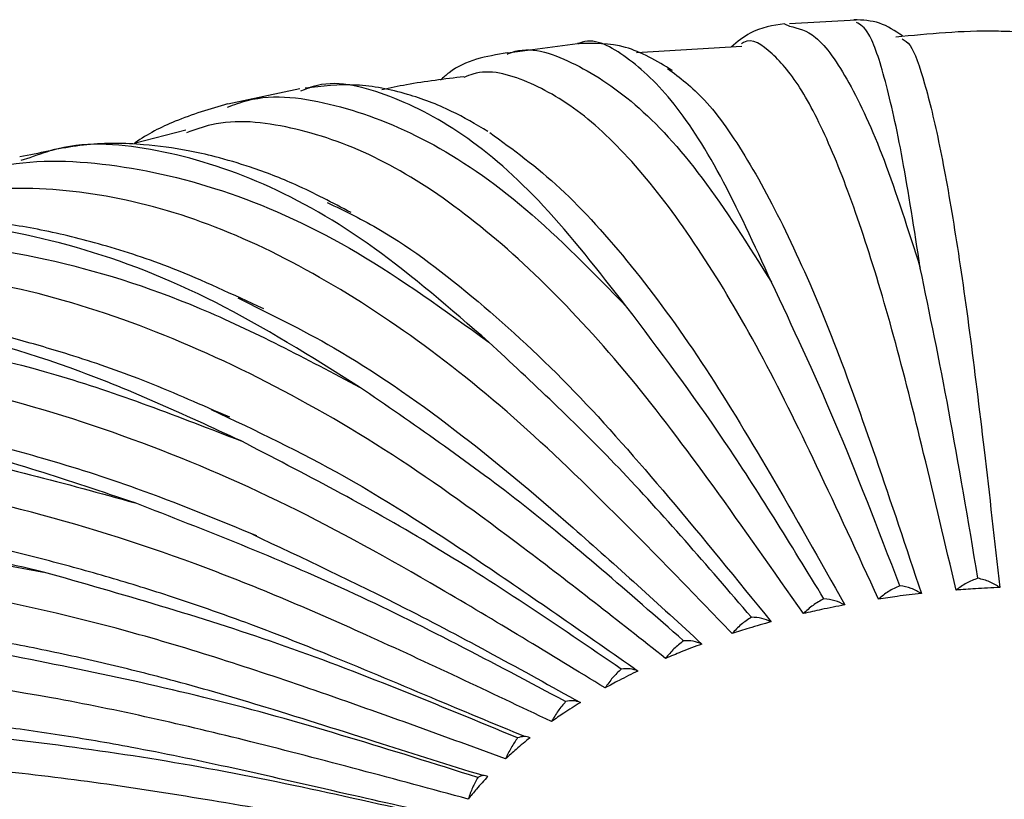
# Paper-space layout '_Isométrica' of a CAD drawing. Header units: millimetres. Extents: x -523 to 521, y -300 to 804.
# Tile 64 of 69: x 313 to 344, y 288 to 313. Entities that reach past the tile are written whole.
import ezdxf

# ---------------------------------------------------------------- set-up
doc = ezdxf.new("R2010")
doc.units = ezdxf.units.MM

psp = doc.layouts.new('_Isométrica')

# ---------------------------------------------------------------- linework, layer by layer
at = {"color": 7, "linetype": 'Continuous', "lineweight": 25}
for p, q in [((339.521, 313.174), (337.404, 313.052)), ((337.249, 313.053), (337.408, 312.983)), ((330.687, 312.427), (328.461, 312.13)), ((335.889, 312.339), (332.55, 312.139)), ((321.881, 310.998), (319.6, 310.513)), ((322.018, 310.967), (321.897, 310.924)), ((318.269, 309.683), (316.633, 309.262)), ((313.35, 308.9), (312.998, 308.836)), ((313.318, 308.809), (313.032, 308.717)), ((319.662, 300.577), (319.312, 300.725))]:
    psp.add_line(p, q, dxfattribs=at)
for points, knots in [([(340.99, 312.673), (340.753, 312.832), (340.278, 313.149), (339.724, 313.175), (339.447, 313.188)], [0, 0, 0, 0, 0.499353, 1, 1, 1, 1]), ([(337.251, 313.059), (336.875, 313.004), (336.265, 312.914), (335.754, 312.485), (335.557, 312.319)], [0, 0, 0, 0, 0.614972, 1, 1, 1, 1]), ([(337.408, 312.983), (337.679, 312.919), (338.276, 312.778), (339.284, 311.314), (340.396, 308.937), (341.168, 306.52), (341.553, 305.312)], [0, 0, 0, 0, 0.216506, 0.476525, 0.738368, 1, 1, 1, 1]), ([(341.553, 305.312), (341.364, 306.527), (340.986, 308.956), (340.44, 311.373), (339.947, 312.868), (339.655, 313.03), (339.525, 313.103)], [0, 0, 0, 0, 0.261547, 0.522847, 0.786227, 1, 1, 1, 1]), ([(344.669, 312.797), (344.425, 312.808), (343.124, 312.865), (341.826, 312.737), (340.772, 312.633)], [0, 0, 0, 0, 0.187635, 1, 1, 1, 1]), ([(336.835, 304.861), (336.292, 306.046), (335.208, 308.416), (333.635, 310.803), (332.147, 312.14), (331.163, 312.643), (330.718, 312.422), (330.7, 312.413)], [0, 0, 0, 0, 0.247069, 0.493904, 0.742705, 0.989512, 1, 1, 1, 1]), ([(342.688, 295.098), (342.345, 296.559), (341.687, 299.363), (340.703, 303.284), (339.735, 306.487), (338.757, 309.12), (337.783, 311.087), (336.842, 312.197), (336.204, 312.63), (335.905, 312.438), (335.884, 312.424)], [0, 0, 0, 0, 0.142765, 0.273909, 0.40972, 0.549748, 0.693425, 0.840072, 0.988915, 1, 1, 1, 1]), ([(340.982, 312.577), (341.062, 312.531), (341.287, 312.405), (341.683, 311.276), (342.157, 309.33), (342.635, 306.654), (343.108, 303.426), (343.588, 299.474), (343.909, 296.651), (344.077, 295.18)], [0, 0, 0, 0, 0.089409, 0.248366, 0.404103, 0.555886, 0.703098, 0.845251, 1, 1, 1, 1]), ([(328.456, 312.097), (328.502, 312.116), (329.128, 312.376), (330.48, 311.929), (332.496, 310.66), (334.626, 308.355), (336.099, 306.025), (336.835, 304.861)], [0, 0, 0, 0, 0.019392, 0.264985, 0.508915, 0.754557, 1, 1, 1, 1]), ([(333.693, 311.579), (333.199, 311.873), (332.212, 312.46), (331.193, 312.441), (330.684, 312.432)], [0, 0, 0, 0, 0.500082, 1, 1, 1, 1]), ([(328.455, 312.134), (327.795, 312.024), (327.02, 311.894), (326.43, 311.355), (326.343, 311.274)], [0, 0, 0, 0, 0.8510498, 1, 1, 1, 1]), ([(340.226, 294.812), (339.572, 296.237), (338.318, 298.97), (336.441, 302.788), (334.594, 305.888), (332.729, 308.419), (330.873, 310.28), (329.076, 311.303), (327.802, 311.654), (327.179, 311.396), (327.085, 311.357)], [0, 0, 0, 0, 0.140591, 0.269739, 0.403483, 0.54138, 0.682869, 0.827284, 0.973862, 1, 1, 1, 1]), ([(333.54, 311.641), (333.927, 311.353), (334.744, 310.744), (336.06, 308.854), (337.434, 306.269), (338.796, 303.101), (340.179, 299.219), (341.104, 296.441), (341.586, 294.993)], [0, 0, 0, 0, 0.156908, 0.331595, 0.501847, 0.666972, 0.826421, 1, 1, 1, 1]), ([(332.251, 304.072), (331.364, 305.206), (329.591, 307.472), (327.017, 309.705), (324.581, 310.914), (322.904, 311.304), (322.113, 311.003), (322.018, 310.967)], [0, 0, 0, 0, 0.241484, 0.482738, 0.725915, 0.967143, 1, 1, 1, 1]), ([(327.082, 311.378), (326.472, 311.305), (325.598, 311.201), (324.743, 311.021), (324.485, 310.967)], [0, 0, 0, 0, 0.69829, 1, 1, 1, 1]), ([(327.843, 309.647), (327.459, 309.871), (326.602, 310.371), (325.204, 310.888), (323.632, 311.203), (322.584, 311.077), (322.048, 311.013)], [0, 0, 0, 0, 0.191415, 0.427391, 0.706948, 1, 1, 1, 1]), ([(319.589, 310.417), (319.797, 310.494), (320.847, 310.882), (322.968, 310.589), (325.916, 309.479), (329.025, 307.37), (331.176, 305.171), (332.251, 304.072)], [0, 0, 0, 0, 0.058092, 0.293992, 0.528295, 0.764243, 1, 1, 1, 1]), ([(319.592, 310.516), (319.031, 310.352), (318.006, 310.053), (317.034, 309.552), (316.643, 309.269), (316.633, 309.262)], [0, 0, 0, 0, 0.542078, 0.988862, 1, 1, 1, 1]), ([(337.845, 294.349), (336.891, 295.716), (335.06, 298.338), (332.32, 301.987), (329.624, 304.922), (326.901, 307.288), (324.192, 308.979), (321.565, 309.855), (319.578, 310.068), (318.55, 309.696), (318.29, 309.603)], [0, 0, 0, 0, 0.137382, 0.263582, 0.394274, 0.529023, 0.667283, 0.808402, 0.951634, 1, 1, 1, 1]), ([(327.903, 309.609), (328.643, 309.07), (330.104, 308.005), (332.361, 305.494), (334.588, 302.472), (336.853, 298.718), (338.367, 296.029), (339.156, 294.627)], [0, 0, 0, 0, 0.2071983, 0.4091352, 0.6049918, 0.7941167, 1, 1, 1, 1]), ([(327.875, 302.958), (326.657, 304.015), (324.223, 306.13), (320.69, 308.136), (317.339, 309.154), (314.863, 309.364), (313.615, 308.915), (313.318, 308.809)], [0, 0, 0, 0, 0.231668, 0.463116, 0.696407, 0.927829, 1, 1, 1, 1]), ([(323.504, 307.072), (322.918, 307.38), (321.839, 307.948), (320.402, 308.496), (319.261, 308.835), (318.167, 309.083), (316.8, 309.264), (315.111, 309.291), (313.94, 309.031), (313.35, 308.9)], [0, 0, 0, 0, 0.1615287, 0.2971814, 0.4063263, 0.4939911, 0.636123, 0.816731, 1, 1, 1, 1]), ([(310.67, 308.005), (311.185, 308.194), (312.792, 308.782), (315.806, 308.715), (319.644, 307.831), (323.682, 305.987), (326.478, 303.967), (327.875, 302.958)], [0, 0, 0, 0, 0.10593, 0.329849, 0.552252, 0.776217, 1, 1, 1, 1]), ([(335.584, 293.718), (334.344, 295.005), (331.965, 297.474), (328.405, 300.895), (324.903, 303.605), (321.365, 305.743), (317.847, 307.205), (314.428, 307.877), (311.588, 307.879), (310.01, 307.315), (309.428, 307.107)], [0, 0, 0, 0, 0.132679, 0.254558, 0.380776, 0.510912, 0.644438, 0.780725, 0.919054, 1, 1, 1, 1]), ([(322.745, 307.39), (323.308, 307.119), (324.862, 306.371), (327.494, 304.357), (330.55, 301.543), (333.662, 297.98), (335.74, 295.422), (336.824, 294.089)], [0, 0, 0, 0, 0.126134, 0.348719, 0.564602, 0.773065, 1, 1, 1, 1]), ([(320.735, 304.012), (319.763, 304.467), (317.985, 305.299), (315.671, 306.055), (313.691, 306.544), (311.609, 306.86), (309.352, 306.936), (306.91, 306.727), (305.117, 306.168), (304.185, 305.878)], [0, 0, 0, 0, 0.155742, 0.284801, 0.402146, 0.516315, 0.668383, 0.82785, 1, 1, 1, 1]), ([(323.775, 301.536), (322.245, 302.494), (319.188, 304.41), (314.754, 306.119), (310.537, 306.889), (306.975, 306.812), (304.99, 306.074), (304.194, 305.778)], [0, 0, 0, 0, 0.213901, 0.427599, 0.642999, 0.856674, 1, 1, 1, 1]), ([(301.564, 304.767), (302.618, 305.168), (304.989, 306.073), (309.11, 306.337), (313.779, 305.743), (318.682, 304.229), (322.078, 302.433), (323.775, 301.536)], [0, 0, 0, 0, 0.166774, 0.375455, 0.582723, 0.791446, 1, 1, 1, 1]), ([(343.381, 295.472), (343.073, 297.295), (342.462, 300.907), (341.854, 303.853), (341.553, 305.312)], [0, 0, 0, 0, 0.504814, 1, 1, 1, 1]), ([(333.478, 292.928), (331.972, 294.116), (329.083, 296.393), (324.759, 299.528), (320.504, 301.956), (316.207, 303.811), (311.936, 304.986), (307.779, 305.397), (303.871, 305.086), (301.534, 304.215), (300.401, 303.793)], [0, 0, 0, 0, 0.126448, 0.242603, 0.362892, 0.486916, 0.614172, 0.744058, 0.87589, 1, 1, 1, 1]), ([(340.903, 295.236), (340.217, 297.023), (338.857, 300.562), (337.504, 303.437), (336.835, 304.861)], [0, 0, 0, 0, 0.5048137, 1, 1, 1, 1]), ([(319.312, 300.725), (318.458, 301.1), (316.809, 301.825), (314.586, 302.575), (312.742, 303.105), (311.198, 303.474), (309.753, 303.751), (308.346, 303.952), (306.971, 304.083), (305.174, 304.165), (302.962, 304.099), (300.346, 303.722), (297.735, 303.067), (295.861, 302.247), (294.888, 301.822)], [0, 0, 0, 0, 0.092829, 0.179148, 0.246428, 0.304693, 0.362021, 0.418463, 0.474288, 0.529934, 0.640782, 0.754084, 0.87235, 1, 1, 1, 1]), ([(319.911, 304.361), (320.922, 303.867), (323.182, 302.763), (326.75, 300.308), (330.655, 297.023), (333.266, 294.632), (334.627, 293.386)], [0, 0, 0, 0, 0.211415, 0.472811, 0.725222, 1, 1, 1, 1]), ([(338.496, 294.821), (337.443, 296.545), (335.356, 299.96), (333.279, 302.71), (332.251, 304.072)], [0, 0, 0, 0, 0.504814, 1, 1, 1, 1]), ([(320.016, 299.828), (318.199, 300.666), (314.566, 302.34), (309.305, 303.685), (304.271, 304.168), (299.603, 303.582), (296.472, 302.758), (295.05, 301.865), (294.91, 301.777)], [0, 0, 0, 0, 0.195525, 0.390864, 0.587759, 0.783076, 0.978634, 1, 1, 1, 1]), ([(292.269, 300.361), (292.609, 300.577), (294.33, 301.668), (297.923, 302.74), (302.975, 303.507), (308.415, 303.243), (314.102, 302.123), (318.045, 300.593), (320.016, 299.828)], [0, 0, 0, 0, 0.046972, 0.237599, 0.428541, 0.618192, 0.809173, 1, 1, 1, 1]), ([(336.198, 294.236), (334.794, 295.871), (332.013, 299.109), (329.245, 301.683), (327.875, 302.958)], [0, 0, 0, 0, 0.504814, 1, 1, 1, 1]), ([(331.559, 291.993), (329.811, 293.061), (326.457, 295.112), (321.437, 297.908), (316.499, 300.001), (311.51, 301.521), (306.554, 302.354), (301.716, 302.462), (297.122, 301.742), (293.61, 300.667), (291.805, 299.561), (291.281, 299.241)], [0, 0, 0, 0, 0.118931, 0.228182, 0.341321, 0.457972, 0.577663, 0.699828, 0.823823, 0.948941, 1, 1, 1, 1]), ([(334.045, 293.489), (332.313, 295.01), (328.881, 298.022), (325.466, 300.372), (323.775, 301.536)], [0, 0, 0, 0, 0.504814, 1, 1, 1, 1]), ([(320.516, 296.816), (319.241, 297.34), (316.938, 298.286), (313.853, 299.258), (311.266, 299.95), (308.862, 300.452), (306.531, 300.809), (304.246, 301.027), (301.28, 301.134), (297.74, 300.934), (294.548, 300.333), (292.175, 299.654), (290.297, 298.992), (288.167, 298.075), (286.733, 297.222), (286.007, 296.791)], [0, 0, 0, 0, 0.096165, 0.173745, 0.240514, 0.305456, 0.369068, 0.432756, 0.496771, 0.621883, 0.74345, 0.790844, 0.850116, 0.924136, 1, 1, 1, 1]), ([(316.658, 297.862), (314.582, 298.558), (310.432, 299.95), (304.419, 300.887), (298.675, 300.969), (293.319, 300.058), (289.066, 298.647), (286.829, 297.196), (286.037, 296.683)], [0, 0, 0, 0, 0.180068, 0.359965, 0.541294, 0.721171, 0.901269, 1, 1, 1, 1]), ([(319.074, 300.825), (320.479, 300.158), (323.35, 298.795), (327.883, 295.839), (330.984, 293.663), (332.6, 292.53)], [0, 0, 0, 0, 0.314537, 0.642728, 1, 1, 1, 1]), ([(282.93, 294.685), (284.145, 295.488), (286.893, 297.301), (291.833, 299.097), (297.528, 300.22), (303.63, 300.385), (310.017, 299.701), (314.445, 298.475), (316.658, 297.862)], [0, 0, 0, 0, 0.1369695, 0.309595, 0.4825064, 0.6542474, 0.8271935, 1, 1, 1, 1]), ([(332.072, 292.593), (330.038, 293.977), (326.009, 296.718), (322.001, 298.798), (320.016, 299.828)], [0, 0, 0, 0, 0.504814, 1, 1, 1, 1]), ([(329.859, 290.925), (327.896, 291.859), (324.131, 293.652), (318.494, 296.06), (312.949, 297.773), (307.348, 298.907), (301.782, 299.362), (296.359, 299.083), (291.164, 298.061), (286.379, 296.183), (283.287, 294.614), (281.961, 293.487), (281.927, 293.458)], [0, 0, 0, 0, 0.110348, 0.211714, 0.316688, 0.42492, 0.535973, 0.649322, 0.764368, 0.880456, 0.996893, 1, 1, 1, 1]), ([(329.011, 290.45), (328.02, 290.861), (325.904, 291.739), (322.9, 293.009), (320.209, 294.065), (317.977, 294.84), (315.958, 295.472), (313.936, 296.035), (310.718, 296.815), (306.351, 297.576), (300.69, 297.969), (295.003, 297.683), (290.649, 296.851), (287.715, 295.988), (286.029, 295.4), (284.222, 294.669), (282.016, 293.613), (279.899, 292.451), (278.607, 291.474), (278.166, 291.14)], [0, 0, 0, 0, 0.053027, 0.1133, 0.160773, 0.196919, 0.232669, 0.268986, 0.30572, 0.406603, 0.507618, 0.623255, 0.738196, 0.775925, 0.812887, 0.849838, 0.899169, 0.965532, 1, 1, 1, 1]), ([(330.308, 291.56), (328.005, 292.787), (323.444, 295.216), (318.905, 296.986), (316.658, 297.862)], [0, 0, 0, 0, 0.504814, 1, 1, 1, 1]), ([(313.753, 295.669), (311.451, 296.205), (306.849, 297.279), (300.179, 297.759), (293.818, 297.388), (287.845, 296.112), (282.406, 293.896), (278.554, 291.729), (276.752, 290.057), (276.36, 289.693)], [0, 0, 0, 0, 0.158944, 0.317737, 0.477795, 0.63657, 0.795541, 0.955543, 1, 1, 1, 1]), ([(273.534, 287.22), (274.282, 287.925), (276.483, 289.999), (280.878, 292.607), (286.585, 295.038), (292.836, 296.566), (299.503, 297.202), (306.49, 297.002), (311.332, 296.113), (313.753, 295.669)], [0, 0, 0, 0, 0.0787584, 0.2316759, 0.385358, 0.5392946, 0.6921893, 0.8461568, 1, 1, 1, 1]), ([(320.354, 296.876), (321.98, 296.111), (325.45, 294.477), (328.927, 292.555), (330.775, 291.533)], [0, 0, 0, 0, 0.468483, 1, 1, 1, 1]), ([(328.404, 289.743), (326.258, 290.528), (322.139, 292.034), (315.975, 294.014), (309.912, 295.305), (303.785, 296.013), (297.699, 296.044), (291.766, 295.356), (286.094, 293.928), (280.826, 291.728), (276.502, 289.22), (274.205, 287.174), (273.291, 286.36)], [0, 0, 0, 0, 0.102755, 0.197146, 0.294897, 0.395683, 0.499095, 0.604644, 0.711775, 0.819875, 0.9283, 1, 1, 1, 1]), ([(328.783, 290.409), (326.247, 291.459), (321.225, 293.54), (316.227, 294.964), (313.753, 295.669)], [0, 0, 0, 0, 0.504814, 1, 1, 1, 1]), ([(343.381, 295.472), (343.255, 295.425), (343.004, 295.329), (342.793, 295.175), (342.688, 295.098)], [0, 0, 0, 0, 0.499702, 1, 1, 1, 1]), ([(344.077, 295.18), (343.971, 295.244), (343.759, 295.374), (343.507, 295.44), (343.381, 295.472)], [0, 0, 0, 0, 0.50044, 1, 1, 1, 1]), ([(340.903, 295.236), (340.78, 295.179), (340.534, 295.065), (340.329, 294.896), (340.226, 294.812)], [0, 0, 0, 0, 0.499702, 1, 1, 1, 1]), ([(341.586, 294.993), (341.482, 295.05), (341.274, 295.164), (341.027, 295.212), (340.903, 295.236)], [0, 0, 0, 0, 0.50044, 1, 1, 1, 1]), ([(344.077, 295.18), (343.817, 295.168), (343.353, 295.148), (342.891, 295.113), (342.688, 295.098)], [0, 0, 0, 0, 0.559985, 1, 1, 1, 1]), ([(338.496, 294.821), (338.378, 294.756), (338.141, 294.625), (337.944, 294.441), (337.845, 294.349)], [0, 0, 0, 0, 0.499702, 1, 1, 1, 1]), ([(339.156, 294.627), (339.055, 294.677), (338.853, 294.777), (338.615, 294.806), (338.496, 294.821)], [0, 0, 0, 0, 0.50044, 1, 1, 1, 1]), ([(341.586, 294.993), (341.33, 294.963), (340.874, 294.909), (340.424, 294.841), (340.226, 294.812)], [0, 0, 0, 0, 0.560526, 1, 1, 1, 1]), ([(327.688, 289.211), (326.615, 289.547), (324.322, 290.266), (321.069, 291.31), (318.155, 292.163), (315.74, 292.768), (313.556, 293.249), (311.368, 293.658), (307.337, 294.28), (301.531, 294.733), (294.183, 294.385), (287.223, 293.095), (282.297, 291.407), (279.126, 289.954), (277.465, 289.101), (275.862, 288.183), (274.15, 287.098), (272.114, 285.651), (269.728, 283.717), (268.159, 282.096), (267.331, 281.24)], [0, 0, 0, 0, 0.046377, 0.099057, 0.140537, 0.172131, 0.203395, 0.235154, 0.267275, 0.379511, 0.492228, 0.605172, 0.717556, 0.749704, 0.78142, 0.812637, 0.84431, 0.885946, 0.939727, 1, 1, 1, 1]), ([(339.156, 294.627), (338.908, 294.579), (338.467, 294.492), (338.035, 294.393), (337.845, 294.349)], [0, 0, 0, 0, 0.561071, 1, 1, 1, 1]), ([(336.198, 294.236), (336.086, 294.162), (335.862, 294.015), (335.677, 293.817), (335.584, 293.718)], [0, 0, 0, 0, 0.499702, 1, 1, 1, 1]), ([(336.824, 294.089), (336.588, 294.023), (336.17, 293.905), (335.763, 293.775), (335.584, 293.718)], [0, 0, 0, 0, 0.561625, 1, 1, 1, 1]), ([(336.824, 294.089), (336.728, 294.132), (336.536, 294.217), (336.311, 294.23), (336.198, 294.236)], [0, 0, 0, 0, 0.50044, 1, 1, 1, 1]), ([(334.045, 293.489), (333.942, 293.408), (333.734, 293.244), (333.563, 293.034), (333.478, 292.928)], [0, 0, 0, 0, 0.499702, 1, 1, 1, 1]), ([(334.627, 293.386), (334.538, 293.422), (334.359, 293.494), (334.15, 293.491), (334.045, 293.489)], [0, 0, 0, 0, 0.50044, 1, 1, 1, 1]), ([(327.519, 289.155), (324.791, 290.015), (319.387, 291.717), (314.01, 292.764), (311.347, 293.282)], [0, 0, 0, 0, 0.504814, 1, 1, 1, 1]), ([(334.627, 293.386), (334.408, 293.303), (334.018, 293.156), (333.642, 292.998), (333.478, 292.928)], [0, 0, 0, 0, 0.5621914, 1, 1, 1, 1]), ([(327.217, 288.466), (324.921, 289.089), (320.515, 290.285), (313.921, 291.802), (307.434, 292.637), (300.879, 292.885), (294.368, 292.458), (288.019, 291.325), (281.958, 289.465), (276.297, 286.892), (271.182, 283.612), (267.151, 280.274), (265.12, 277.817), (264.347, 276.882)], [0, 0, 0, 0, 0.0931744, 0.1787646, 0.2674013, 0.3587898, 0.4525593, 0.5482674, 0.6454091, 0.7434304, 0.8417461, 0.9397606, 1, 1, 1, 1]), ([(332.072, 292.593), (331.978, 292.504), (331.79, 292.326), (331.636, 292.104), (331.559, 291.993)], [0, 0, 0, 0, 0.499702, 1, 1, 1, 1]), ([(332.6, 292.53), (332.4, 292.432), (332.046, 292.258), (331.707, 292.073), (331.559, 291.993)], [0, 0, 0, 0, 0.562776, 1, 1, 1, 1]), ([(332.6, 292.53), (332.519, 292.559), (332.356, 292.619), (332.166, 292.601), (332.072, 292.593)], [0, 0, 0, 0, 0.50044, 1, 1, 1, 1]), ([(330.775, 291.533), (330.703, 291.558), (330.559, 291.606), (330.392, 291.576), (330.308, 291.56)], [0, 0, 0, 0, 0.50044, 1, 1, 1, 1]), ([(326.656, 287.885), (325.562, 288.132), (323.203, 288.663), (319.834, 289.442), (316.794, 290.078), (314.281, 290.504), (312.029, 290.822), (309.785, 291.072), (307.529, 291.255), (303.029, 291.483), (296.37, 291.298), (287.915, 289.922), (280.022, 287.436), (273.901, 284.409), (269.343, 281.38), (266.652, 279.203), (264.534, 277.247), (262.718, 275.388), (260.667, 273.021), (259.38, 271.157), (258.713, 270.19)], [0, 0, 0, 0, 0.040174, 0.08661, 0.123671, 0.151698, 0.178939, 0.206617, 0.234641, 0.262695, 0.374727, 0.487574, 0.599843, 0.712301, 0.775501, 0.836098, 0.864076, 0.901684, 0.949033, 1, 1, 1, 1]), ([(330.308, 291.56), (330.226, 291.465), (330.061, 291.275), (329.926, 291.042), (329.859, 290.925)], [0, 0, 0, 0, 0.499702, 1, 1, 1, 1]), ([(330.775, 291.533), (330.598, 291.422), (330.284, 291.223), (329.988, 291.016), (329.859, 290.925)], [0, 0, 0, 0, 0.5633856, 1, 1, 1, 1]), ([(326.538, 287.821), (323.66, 288.477), (317.959, 289.776), (312.287, 290.421), (309.478, 290.741)], [0, 0, 0, 0, 0.504814, 1, 1, 1, 1]), ([(329.181, 290.413), (329.031, 290.291), (328.763, 290.071), (328.514, 289.844), (328.404, 289.743)], [0, 0, 0, 0, 0.556884, 1, 1, 1, 1]), ([(328.783, 290.409), (328.713, 290.308), (328.573, 290.106), (328.461, 289.864), (328.404, 289.743)], [0, 0, 0, 0, 0.499702, 1, 1, 1, 1]), ([(329.181, 290.413), (329.119, 290.432), (328.995, 290.471), (328.853, 290.429), (328.783, 290.409)], [0, 0, 0, 0, 0.50044, 1, 1, 1, 1]), ([(326.317, 287.112), (323.907, 287.564), (319.283, 288.433), (312.363, 289.459), (305.554, 289.811), (298.676, 289.571), (291.842, 288.659), (285.179, 287.054), (278.817, 284.743), (272.883, 281.744), (267.486, 278.103), (262.752, 273.869), (258.894, 269.463), (256.972, 266.283), (256.112, 264.862)], [0, 0, 0, 0, 0.083531, 0.160263, 0.239726, 0.321656, 0.405721, 0.491524, 0.578612, 0.666488, 0.754629, 0.842499, 0.929575, 1, 1, 1, 1]), ([(327.843, 289.186), (327.721, 289.054), (327.502, 288.817), (327.305, 288.573), (327.217, 288.466)], [0, 0, 0, 0, 0.557483, 1, 1, 1, 1]), ([(327.519, 289.155), (327.463, 289.05), (327.351, 288.839), (327.262, 288.59), (327.217, 288.466)], [0, 0, 0, 0, 0.4997022, 1, 1, 1, 1]), ([(327.843, 289.186), (327.792, 289.201), (327.691, 289.232), (327.576, 289.181), (327.519, 289.155)], [0, 0, 0, 0, 0.50044, 1, 1, 1, 1])]:
    psp.add_open_spline(points, degree=3, knots=knots, dxfattribs=at)

doc.saveas('drawing.dxf')
